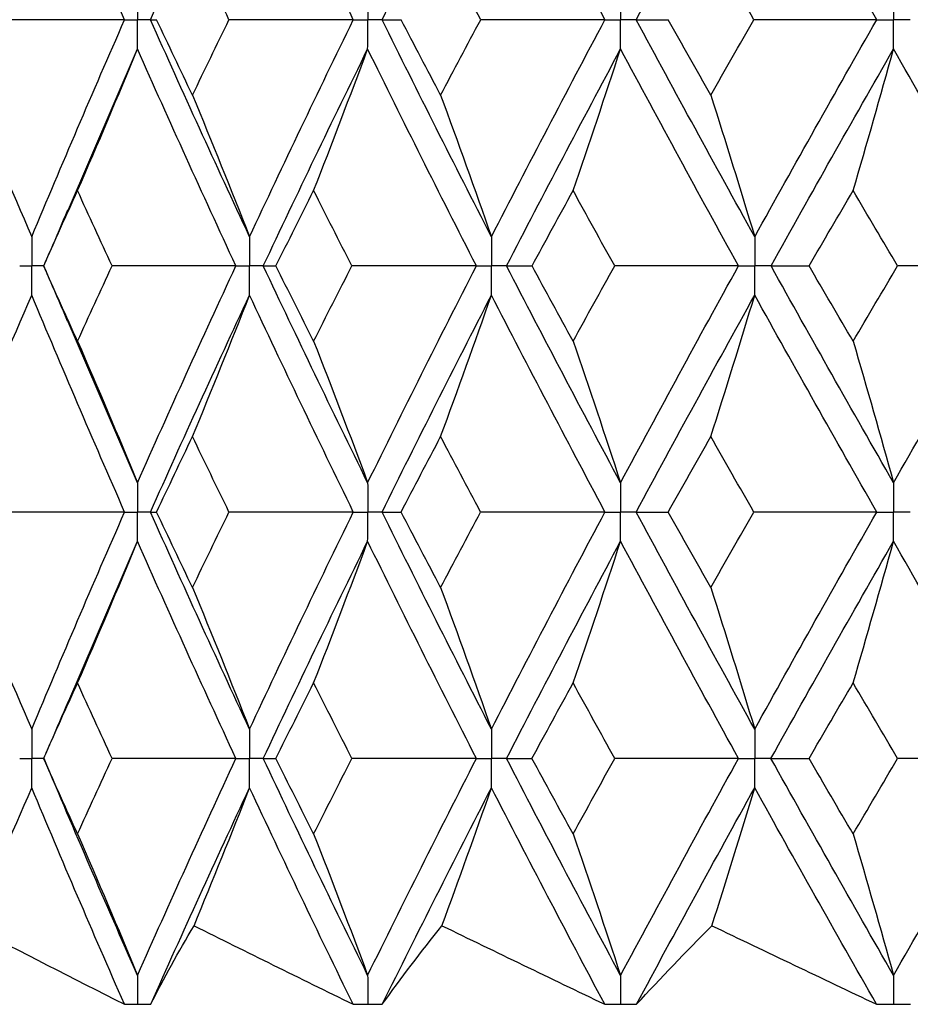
# Paper-space layout '_Front' of a CAD drawing. Header units: millimetres. Extents: x -25 to 25, y -1 to 320.
# Tile 3 of 52: x -15.04 to -9.52, y 14.1 to 20.2. Entities that reach past the tile are written whole.
import ezdxf

# ---------------------------------------------------------------- set-up
doc = ezdxf.new("R2010")
doc.units = ezdxf.units.MM

psp = doc.layouts.new('_Front')

# ---------------------------------------------------------------- linework, layer by layer
at = {"color": 7, "linetype": 'Continuous', "lineweight": 25}
for p, q in [((-14.7397, 19.0107), (-14.3057, 20.0182)), ((-14.8861, 18.6747), (-14.8869, 18.6748)), ((-14.3057, 17.3321), (-14.7414, 18.3428)), ((-14.737, 15.9672), (-14.3057, 16.9693)), ((-14.8864, 15.6245), (-14.8872, 15.6245)), ((-14.3075, 14.1019), (-14.3055, 14.1019)), ((-12.8829, 14.1019), (-12.8808, 14.1019)), ((-11.3172, 14.1019), (-11.3149, 14.1019)), ((-9.6275, 14.1019), (-9.625, 14.1019))]:
    psp.add_line(p, q, dxfattribs=at)
for points in [[(-14.3856, 20.1996), (-14.5823, 20.6479), (-14.7739, 21.0964), (-14.9602, 21.5444)], [(-14.2252, 20.1996), (-14.0258, 20.6479), (-13.8212, 21.0964), (-13.6119, 21.5444)], [(-12.9697, 20.1996), (-13.1885, 20.6479), (-13.4026, 21.0964), (-13.6119, 21.5444)], [(-12.7916, 20.1996), (-12.5703, 20.6479), (-12.3445, 21.0964), (-12.1145, 21.5444)], [(-11.4117, 20.1996), (-11.6501, 20.6479), (-11.8845, 21.0964), (-12.1145, 21.5444)], [(-11.2178, 20.1996), (-10.9772, 20.6479), (-10.7326, 21.0964), (-10.4844, 21.5444)], [(-9.7287, 20.1996), (-9.9841, 20.6479), (-10.2362, 21.0964), (-10.4844, 21.5444)], [(-13.7395, 20.1996), (-13.8154, 20.3555), (-13.8907, 20.5114), (-13.9654, 20.6673)], [(-12.1812, 20.1996), (-12.2644, 20.3555), (-12.347, 20.5114), (-12.4291, 20.6673)], [(-10.4895, 20.1996), (-10.579, 20.3555), (-10.668, 20.5114), (-10.7566, 20.6673)], [(-14.3856, 20.1996), (-14.6398, 20.1996), (-14.8937, 20.1996), (-15.1473, 20.1996)], [(-14.9602, 18.8559), (-14.774, 19.303), (-14.5824, 19.7512), (-14.3856, 20.1996)], [(-14.2252, 20.1996), (-14.2149, 20.1996), (-14.2023, 20.1996), (-14.1876, 20.1996)], [(-13.6119, 18.8559), (-13.8211, 19.303), (-14.0257, 19.7512), (-14.2252, 20.1996)], [(-13.9654, 19.7322), (-14.04, 19.888), (-14.1141, 20.0438), (-14.1876, 20.1996)], [(-13.9654, 19.7322), (-13.8907, 19.888), (-13.8154, 20.0438), (-13.7395, 20.1996)], [(-12.9697, 20.1996), (-13.2264, 20.1996), (-13.483, 20.1996), (-13.7395, 20.1996)], [(-13.6119, 18.8559), (-13.4027, 19.303), (-13.1885, 19.7512), (-12.9697, 20.1996)], [(-12.7916, 20.1996), (-12.7544, 20.1996), (-12.7152, 20.1996), (-12.6737, 20.1996)], [(-12.1145, 18.8559), (-12.3445, 19.303), (-12.5703, 19.7512), (-12.7916, 20.1996)], [(-12.4291, 19.7322), (-12.5111, 19.888), (-12.5927, 20.0438), (-12.6737, 20.1996)], [(-12.4291, 19.7322), (-12.347, 19.888), (-12.2644, 20.0438), (-12.1812, 20.1996)], [(-11.4117, 20.1996), (-11.6681, 20.1996), (-11.9246, 20.1996), (-12.1812, 20.1996)], [(-12.1145, 18.8559), (-11.8846, 19.303), (-11.6502, 19.7512), (-11.4117, 20.1996)], [(-11.2178, 20.1996), (-11.1543, 20.1996), (-11.0887, 20.1996), (-11.021, 20.1996)], [(-10.4844, 18.8559), (-10.7325, 19.303), (-10.9771, 19.7512), (-11.2178, 20.1996)], [(-10.7566, 19.7322), (-10.8452, 19.888), (-10.9333, 20.0438), (-11.021, 20.1996)], [(-10.7566, 19.7322), (-10.6681, 19.888), (-10.579, 20.0438), (-10.4895, 20.1996)], [(-9.7287, 20.1996), (-9.9819, 20.1996), (-10.2356, 20.1996), (-10.4895, 20.1996)], [(-10.4844, 18.8559), (-10.2363, 19.303), (-9.9842, 19.7512), (-9.7287, 20.1996)], [(-14.6771, 19.1412), (-14.5508, 19.4316), (-14.427, 19.724), (-14.3057, 20.0182)], [(-13.6965, 18.6747), (-13.9043, 19.1217), (-14.1075, 19.5698), (-14.3057, 20.0182)], [(-13.5269, 18.6747), (-13.3164, 19.1217), (-13.1009, 19.5698), (-12.8809, 20.0182)], [(-13.2153, 19.1412), (-13.1016, 19.4316), (-12.9902, 19.724), (-12.8809, 20.0182)], [(-12.2075, 18.6747), (-12.4362, 19.1217), (-12.6608, 19.5698), (-12.8809, 20.0182)], [(-12.0211, 18.6747), (-11.79, 19.1217), (-11.5545, 19.5698), (-11.315, 20.0182)], [(-11.6088, 19.1412), (-11.5089, 19.4316), (-11.411, 19.724), (-11.315, 20.0182)], [(-10.5848, 18.6747), (-10.8319, 19.1217), (-11.0754, 19.5698), (-11.315, 20.0182)], [(-10.3836, 18.6747), (-10.1345, 19.1217), (-9.8815, 19.5698), (-9.6251, 20.0182)], [(-9.875, 19.1412), (-9.79, 19.4316), (-9.7067, 19.724), (-9.6251, 20.0182)], [(-8.8461, 18.6747), (-9.1088, 19.1217), (-9.3686, 19.5698), (-9.6251, 20.0182)], [(-15.3486, 19.7322), (-15.2166, 19.4419), (-15.0872, 19.1498), (-14.9602, 18.8559)], [(-13.9654, 19.7322), (-13.8453, 19.4419), (-13.7275, 19.1498), (-13.6119, 18.8559)], [(-12.4291, 19.7322), (-12.3222, 19.4419), (-12.2174, 19.1498), (-12.1145, 18.8559)], [(-10.7566, 19.7322), (-10.6641, 19.4419), (-10.5734, 19.1498), (-10.4844, 18.8559)], [(-14.8869, 18.6748), (-14.8176, 18.8302), (-14.7477, 18.9857), (-14.6771, 19.1412)], [(-14.4635, 18.6748), (-14.5353, 18.8302), (-14.6065, 18.9857), (-14.6771, 19.1412)], [(-13.4487, 18.6748), (-13.3715, 18.8302), (-13.2937, 18.9857), (-13.2153, 19.1412)], [(-12.9785, 18.6748), (-13.058, 18.8302), (-13.1369, 18.9857), (-13.2153, 19.1412)], [(-11.8632, 18.6748), (-11.7789, 18.8302), (-11.6941, 18.9857), (-11.6088, 19.1412)], [(-11.3513, 18.6748), (-11.4376, 18.8302), (-11.5234, 18.9857), (-11.6088, 19.1412)], [(-10.1477, 18.6748), (-10.0573, 18.8302), (-9.9663, 18.9857), (-9.875, 19.1412)], [(-9.5997, 18.6748), (-9.6919, 18.8302), (-9.7837, 18.9857), (-9.875, 19.1412)], [(-14.6771, 18.2087), (-14.7477, 18.3642), (-14.8176, 18.5195), (-14.8869, 18.6748)], [(-14.6771, 18.2087), (-14.6065, 18.3642), (-14.5353, 18.5195), (-14.4635, 18.6748)], [(-13.6965, 18.6747), (-13.9524, 18.6747), (-14.2081, 18.6747), (-14.4635, 18.6748)], [(-14.3057, 17.3321), (-14.1075, 17.7804), (-13.9044, 18.2276), (-13.6965, 18.6747)], [(-13.5269, 18.6747), (-13.503, 18.6747), (-13.477, 18.6747), (-13.4487, 18.6748)], [(-12.8809, 17.3321), (-13.101, 17.7804), (-13.3163, 18.2276), (-13.5269, 18.6747)], [(-13.2153, 18.2087), (-13.2937, 18.3642), (-13.3715, 18.5195), (-13.4487, 18.6748)], [(-13.2153, 18.2087), (-13.1369, 18.3642), (-13.058, 18.5195), (-12.9785, 18.6748)], [(-12.2075, 18.6747), (-12.4645, 18.6747), (-12.7215, 18.6747), (-12.9785, 18.6748)], [(-12.8809, 17.3321), (-12.6608, 17.7804), (-12.4363, 18.2276), (-12.2075, 18.6747)], [(-12.0211, 18.6747), (-11.9706, 18.6747), (-11.918, 18.6747), (-11.8632, 18.6748)], [(-11.315, 17.3321), (-11.5546, 17.7804), (-11.79, 18.2276), (-12.0211, 18.6747)], [(-11.6088, 18.2087), (-11.6941, 18.3642), (-11.7789, 18.5195), (-11.8632, 18.6748)], [(-11.6088, 18.2087), (-11.5234, 18.3642), (-11.4376, 18.5195), (-11.3513, 18.6748)], [(-10.5848, 18.6747), (-10.84, 18.6747), (-11.0956, 18.6747), (-11.3513, 18.6748)], [(-11.315, 17.3321), (-11.0754, 17.7804), (-10.8319, 18.2276), (-10.5848, 18.6747)], [(-10.3836, 18.6747), (-10.3071, 18.6747), (-10.2284, 18.6747), (-10.1477, 18.6748)], [(-9.6251, 17.3321), (-9.8816, 17.7804), (-10.1345, 18.2276), (-10.3836, 18.6747)], [(-9.875, 18.2087), (-9.9664, 18.3642), (-10.0573, 18.5195), (-10.1477, 18.6748)], [(-9.875, 18.2087), (-9.7836, 18.3642), (-9.6919, 18.5195), (-9.5997, 18.6748)], [(-9.6251, 17.3321), (-9.3686, 17.7804), (-9.1089, 18.2276), (-8.8461, 18.6747)], [(-8.8461, 18.6747), (-9.0968, 18.6747), (-9.3481, 18.6747), (-9.5997, 18.6748)], [(-15.3486, 17.6176), (-15.2167, 17.9078), (-15.0872, 18.1997), (-14.9602, 18.4935)], [(-14.3856, 17.1507), (-14.5824, 17.599), (-14.774, 18.0465), (-14.9602, 18.4935)], [(-14.2252, 17.1507), (-14.0256, 17.599), (-13.8212, 18.0465), (-13.6119, 18.4935)], [(-13.9654, 17.6176), (-13.8453, 17.9078), (-13.7274, 18.1997), (-13.6119, 18.4935)], [(-12.9697, 17.1507), (-13.1886, 17.599), (-13.4027, 18.0465), (-13.6119, 18.4935)], [(-12.7916, 17.1507), (-12.5702, 17.599), (-12.3445, 18.0465), (-12.1145, 18.4935)], [(-12.4291, 17.6176), (-12.3222, 17.9078), (-12.2173, 18.1997), (-12.1145, 18.4935)], [(-11.4117, 17.1507), (-11.6502, 17.599), (-11.8846, 18.0465), (-12.1145, 18.4935)], [(-11.2178, 17.1507), (-10.9771, 17.599), (-10.7325, 18.0465), (-10.4844, 18.4935)], [(-10.7566, 17.6176), (-10.6641, 17.9078), (-10.5734, 18.1997), (-10.4844, 18.4935)], [(-9.7287, 17.1507), (-9.9843, 17.599), (-10.2363, 18.0465), (-10.4844, 18.4935)], [(-14.6771, 18.2087), (-14.5508, 17.9184), (-14.427, 17.6262), (-14.3057, 17.3321)], [(-13.2153, 18.2087), (-13.1016, 17.9184), (-12.9901, 17.6262), (-12.8809, 17.3321)], [(-11.6088, 18.2087), (-11.5089, 17.9184), (-11.411, 17.6262), (-11.315, 17.3321)], [(-9.875, 18.2087), (-9.79, 17.9184), (-9.7067, 17.6262), (-9.6251, 17.3321)], [(-14.1875, 17.1506), (-14.1141, 17.3064), (-14.04, 17.4621), (-13.9654, 17.6176)], [(-13.7396, 17.1506), (-13.8154, 17.3064), (-13.8907, 17.4621), (-13.9654, 17.6176)], [(-12.6737, 17.1506), (-12.5927, 17.3064), (-12.5111, 17.4621), (-12.4291, 17.6176)], [(-12.1813, 17.1506), (-12.2644, 17.3064), (-12.347, 17.4621), (-12.4291, 17.6176)], [(-11.0209, 17.1506), (-10.9333, 17.3064), (-10.8452, 17.4621), (-10.7566, 17.6176)], [(-10.4896, 17.1506), (-10.5791, 17.3064), (-10.6681, 17.4621), (-10.7566, 17.6176)], [(-14.3856, 17.1507), (-14.6398, 17.1507), (-14.8937, 17.1507), (-15.1473, 17.1506)], [(-14.9602, 15.8059), (-14.7739, 16.2541), (-14.5823, 16.7026), (-14.3856, 17.1507)], [(-13.6119, 15.8059), (-13.8213, 16.2541), (-14.0258, 16.7026), (-14.2252, 17.1507)], [(-14.2252, 17.1507), (-14.2148, 17.1507), (-14.2023, 17.1507), (-14.1875, 17.1506)], [(-13.9654, 16.6831), (-14.04, 16.8389), (-14.1141, 16.9948), (-14.1875, 17.1506)], [(-13.9654, 16.6831), (-13.8907, 16.8389), (-13.8154, 16.9948), (-13.7396, 17.1506)], [(-12.9697, 17.1507), (-13.2264, 17.1507), (-13.4831, 17.1507), (-13.7396, 17.1506)], [(-13.6119, 15.8059), (-13.4026, 16.2541), (-13.1884, 16.7026), (-12.9697, 17.1507)], [(-12.1145, 15.8059), (-12.3446, 16.2541), (-12.5704, 16.7026), (-12.7916, 17.1507)], [(-12.7916, 17.1507), (-12.7544, 17.1507), (-12.7151, 17.1507), (-12.6737, 17.1506)], [(-12.4291, 16.6831), (-12.5111, 16.8389), (-12.5927, 16.9948), (-12.6737, 17.1506)], [(-12.4291, 16.6831), (-12.347, 16.8389), (-12.2644, 16.9948), (-12.1813, 17.1506)], [(-11.4117, 17.1507), (-11.6681, 17.1507), (-11.9247, 17.1507), (-12.1813, 17.1506)], [(-12.1145, 15.8059), (-11.8845, 16.2541), (-11.6501, 16.7026), (-11.4117, 17.1507)], [(-10.4844, 15.8059), (-10.7327, 16.2541), (-10.9773, 16.7026), (-11.2178, 17.1507)], [(-11.2178, 17.1507), (-11.1543, 17.1507), (-11.0886, 17.1507), (-11.0209, 17.1506)], [(-10.7566, 16.6831), (-10.8452, 16.8389), (-10.9333, 16.9948), (-11.0209, 17.1506)], [(-10.7566, 16.6831), (-10.6681, 16.8389), (-10.579, 16.9948), (-10.4896, 17.1506)], [(-9.7287, 17.1507), (-9.982, 17.1507), (-10.2356, 17.1507), (-10.4896, 17.1506)], [(-10.4844, 15.8059), (-10.2361, 16.2541), (-9.9841, 16.7026), (-9.7287, 17.1507)], [(-14.6771, 16.0921), (-14.5509, 16.3826), (-14.4271, 16.675), (-14.3057, 16.9693)], [(-13.6964, 15.6244), (-13.9044, 16.0726), (-14.1076, 16.5211), (-14.3057, 16.9693)], [(-13.5269, 15.6244), (-13.3163, 16.0726), (-13.1009, 16.5211), (-12.8809, 16.9693)], [(-13.2153, 16.0921), (-13.1017, 16.3826), (-12.9902, 16.675), (-12.8809, 16.9693)], [(-12.2074, 15.6244), (-12.4363, 16.0726), (-12.6609, 16.5211), (-12.8809, 16.9693)], [(-12.0212, 15.6244), (-11.79, 16.0726), (-11.5544, 16.5211), (-11.315, 16.9693)], [(-11.6088, 16.0921), (-11.5089, 16.3826), (-11.411, 16.675), (-11.315, 16.9693)], [(-10.5847, 15.6244), (-10.832, 16.0726), (-11.0755, 16.5211), (-11.315, 16.9693)], [(-10.3837, 15.6244), (-10.1344, 16.0726), (-9.8814, 16.5211), (-9.6251, 16.9693)], [(-9.875, 16.0921), (-9.7901, 16.3826), (-9.7068, 16.675), (-9.6251, 16.9693)], [(-8.846, 15.6244), (-9.1089, 16.0726), (-9.3688, 16.5211), (-9.6251, 16.9693)], [(-15.3486, 16.6831), (-15.2166, 16.3925), (-15.0871, 16.1002), (-14.9602, 15.8059)], [(-13.9654, 16.6831), (-13.8452, 16.3925), (-13.7274, 16.1002), (-13.6119, 15.8059)], [(-12.4291, 16.6831), (-12.3222, 16.3925), (-12.2173, 16.1002), (-12.1145, 15.8059)], [(-10.7566, 16.6831), (-10.6641, 16.3925), (-10.5734, 16.1002), (-10.4844, 15.8059)], [(-14.8872, 15.6245), (-14.8178, 15.7804), (-14.7478, 15.9362), (-14.6771, 16.0921)], [(-14.4632, 15.6245), (-14.5351, 15.7804), (-14.6064, 15.9362), (-14.6771, 16.0921)], [(-13.4491, 15.6245), (-13.3717, 15.7804), (-13.2938, 15.9362), (-13.2153, 16.0921)], [(-12.9782, 15.6245), (-13.0578, 15.7804), (-13.1368, 15.9362), (-13.2153, 16.0921)], [(-11.8636, 15.6245), (-11.7791, 15.7804), (-11.6942, 15.9362), (-11.6088, 16.0921)], [(-11.351, 15.6245), (-11.4374, 15.7804), (-11.5233, 15.9362), (-11.6088, 16.0921)], [(-10.1481, 15.6245), (-10.0575, 15.7804), (-9.9665, 15.9362), (-9.875, 16.0921)], [(-9.5994, 15.6245), (-9.6917, 15.7804), (-9.7835, 15.9362), (-9.875, 16.0921)], [(-14.6771, 15.1572), (-14.7478, 15.3129), (-14.8178, 15.4687), (-14.8872, 15.6245)], [(-14.3057, 14.2811), (-14.5036, 14.7281), (-14.6967, 15.1761), (-14.8845, 15.6244)], [(-14.6771, 15.1572), (-14.6065, 15.3129), (-14.5352, 15.4687), (-14.4632, 15.6245)], [(-13.6964, 15.6244), (-13.9522, 15.6245), (-14.2079, 15.6245), (-14.4632, 15.6245)], [(-14.3057, 14.2811), (-14.1077, 14.7281), (-13.9045, 15.1761), (-13.6964, 15.6244)], [(-13.5269, 15.6244), (-13.5031, 15.6245), (-13.4772, 15.6245), (-13.4491, 15.6245)], [(-12.8809, 14.2811), (-13.1007, 14.7281), (-13.3162, 15.1761), (-13.5269, 15.6244)], [(-13.2153, 15.1572), (-13.2938, 15.3129), (-13.3717, 15.4687), (-13.4491, 15.6245)], [(-13.2153, 15.1572), (-13.1369, 15.3129), (-13.0578, 15.4687), (-12.9782, 15.6245)], [(-12.2074, 15.6244), (-12.4643, 15.6245), (-12.7213, 15.6245), (-12.9782, 15.6245)], [(-12.8809, 14.2811), (-12.661, 14.7281), (-12.4364, 15.1761), (-12.2074, 15.6244)], [(-12.0212, 15.6244), (-11.9708, 15.6245), (-11.9182, 15.6245), (-11.8636, 15.6245)], [(-11.315, 14.2811), (-11.5543, 14.7281), (-11.7898, 15.1761), (-12.0212, 15.6244)], [(-11.6088, 15.1572), (-11.6942, 15.3129), (-11.7791, 15.4687), (-11.8636, 15.6245)], [(-11.6088, 15.1572), (-11.5233, 15.3129), (-11.4374, 15.4687), (-11.351, 15.6245)], [(-10.5847, 15.6244), (-10.8399, 15.6245), (-11.0953, 15.6245), (-11.351, 15.6245)], [(-11.315, 14.2811), (-11.0756, 14.7281), (-10.8321, 15.1761), (-10.5847, 15.6244)], [(-10.3837, 15.6244), (-10.3072, 15.6245), (-10.2287, 15.6245), (-10.1481, 15.6245)], [(-9.6251, 14.2811), (-9.8813, 14.7281), (-10.1343, 15.1761), (-10.3837, 15.6244)], [(-9.875, 15.1572), (-9.9664, 15.3129), (-10.0575, 15.4687), (-10.1481, 15.6245)], [(-9.875, 15.1572), (-9.7836, 15.3129), (-9.6917, 15.4687), (-9.5994, 15.6245)], [(-9.6251, 14.2811), (-9.3689, 14.7281), (-9.1091, 15.1761), (-8.846, 15.6244)], [(-8.846, 15.6244), (-9.0967, 15.6245), (-9.3478, 15.6245), (-9.5994, 15.6245)], [(-15.3384, 14.5888), (-15.2099, 14.8717), (-15.0838, 15.1565), (-14.9602, 15.443)], [(-14.3866, 14.1021), (-14.5828, 14.5482), (-14.7741, 14.9954), (-14.9602, 15.443)], [(-14.2242, 14.1021), (-14.0252, 14.5482), (-13.821, 14.9954), (-13.6119, 15.443)], [(-13.956, 14.5888), (-13.8391, 14.8717), (-13.7244, 15.1565), (-13.6119, 15.443)], [(-12.9708, 14.1021), (-13.189, 14.5482), (-13.4029, 14.9954), (-13.6119, 15.443)], [(-12.7905, 14.1021), (-12.5697, 14.5482), (-12.3443, 14.9954), (-12.1145, 15.443)], [(-12.4208, 14.5888), (-12.3167, 14.8717), (-12.2146, 15.1565), (-12.1145, 15.443)], [(-11.4129, 14.1021), (-11.6507, 14.5482), (-11.8847, 14.9954), (-12.1145, 15.443)], [(-11.2166, 14.1021), (-10.9766, 14.5482), (-10.7324, 14.9954), (-10.4844, 15.443)], [(-10.7494, 14.5888), (-10.6594, 14.8717), (-10.571, 15.1565), (-10.4844, 15.443)], [(-9.73, 14.1021), (-9.9848, 14.5482), (-10.2364, 14.9954), (-10.4844, 15.443)], [(-14.6771, 15.1572), (-14.5509, 14.8671), (-14.4271, 14.575), (-14.3057, 14.2811)], [(-13.2153, 15.1572), (-13.1017, 14.8671), (-12.9902, 14.575), (-12.8809, 14.2811)], [(-11.6088, 15.1572), (-11.5089, 14.8671), (-11.411, 14.575), (-11.315, 14.2811)], [(-9.875, 15.1572), (-9.7901, 14.8671), (-9.7068, 14.575), (-9.6251, 14.2811)], [(-15.3384, 14.5888), (-15.0239, 14.4261), (-14.7067, 14.2639), (-14.3866, 14.1021)], [(-14.2242, 14.1021), (-14.1418, 14.2639), (-14.0524, 14.4261), (-13.956, 14.5888)], [(-13.956, 14.5888), (-13.6297, 14.4261), (-13.3013, 14.2639), (-12.9708, 14.1021)], [(-12.7905, 14.1021), (-12.6739, 14.2639), (-12.5507, 14.4261), (-12.4208, 14.5888)], [(-12.4208, 14.5888), (-12.0862, 14.4261), (-11.7502, 14.2639), (-11.4129, 14.1021)], [(-11.2166, 14.1021), (-11.0672, 14.2639), (-10.9115, 14.4261), (-10.7494, 14.5888)], [(-10.7494, 14.5888), (-10.4102, 14.4261), (-10.0704, 14.2639), (-9.73, 14.1021)]]:
    psp.add_open_spline(points, degree=3, dxfattribs=at)
for points, knots in [([(-14.3057, 20.3811), (-14.3056, 20.3321), (-14.3056, 20.2832), (-14.3055, 20.2343), (-14.3055, 20.2227), (-14.3055, 20.2112), (-14.3055, 20.1996)], [0, 0, 0, 0, 0.0001467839, 0.0001467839, 0.0001467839, 0.0001814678, 0.0001814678, 0.0001814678, 0.0001814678]), ([(-12.8809, 20.3811), (-12.8808, 20.3321), (-12.8808, 20.2832), (-12.8808, 20.2343), (-12.8808, 20.2227), (-12.8808, 20.2112), (-12.8808, 20.1996)], [0, 0, 0, 0, 0.0001467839, 0.0001467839, 0.0001467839, 0.0001814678, 0.0001814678, 0.0001814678, 0.0001814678]), ([(-11.315, 20.3811), (-11.3149, 20.3321), (-11.3149, 20.2832), (-11.3149, 20.2343), (-11.3149, 20.2227), (-11.3149, 20.2112), (-11.3149, 20.1996)], [0, 0, 0, 0, 0.0001467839, 0.0001467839, 0.0001467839, 0.0001814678, 0.0001814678, 0.0001814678, 0.0001814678]), ([(-9.6251, 20.3811), (-9.625, 20.3321), (-9.625, 20.2832), (-9.625, 20.2343), (-9.625, 20.2227), (-9.625, 20.2112), (-9.625, 20.1996)], [0, 0, 0, 0, 0.0001467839, 0.0001467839, 0.0001467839, 0.0001814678, 0.0001814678, 0.0001814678, 0.0001814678]), ([(-14.3856, 20.1996), (-14.3667, 20.1996), (-14.3477, 20.1996), (-14.3287, 20.1996), (-14.321, 20.1996), (-14.3133, 20.1996), (-14.3055, 20.1996)], [0, 0, 0, 0, 0.0000851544, 0.0000851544, 0.0000851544, 0.0001198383, 0.0001198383, 0.0001198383, 0.0001198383]), ([(-14.3057, 20.0182), (-14.3056, 20.0671), (-14.3056, 20.116), (-14.3055, 20.1649), (-14.3055, 20.1765), (-14.3055, 20.188), (-14.3055, 20.1996)], [0, 0, 0, 0, 0.0001467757, 0.0001467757, 0.0001467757, 0.0001814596, 0.0001814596, 0.0001814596, 0.0001814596]), ([(-14.2252, 20.1996), (-14.2443, 20.1996), (-14.2633, 20.1996), (-14.2823, 20.1996), (-14.2901, 20.1996), (-14.2978, 20.1996), (-14.3055, 20.1996)], [0, 0, 0, 0, 0.0000851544, 0.0000851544, 0.0000851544, 0.0001198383, 0.0001198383, 0.0001198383, 0.0001198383]), ([(-12.9697, 20.1996), (-12.9487, 20.1996), (-12.9276, 20.1996), (-12.9065, 20.1996), (-12.8979, 20.1996), (-12.8894, 20.1996), (-12.8808, 20.1996)], [0, 0, 0, 0, 0.0000851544, 0.0000851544, 0.0000851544, 0.0001198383, 0.0001198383, 0.0001198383, 0.0001198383]), ([(-12.8809, 20.0182), (-12.8808, 20.0671), (-12.8808, 20.116), (-12.8808, 20.1649), (-12.8808, 20.1765), (-12.8808, 20.188), (-12.8808, 20.1996)], [0, 0, 0, 0, 0.0001467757, 0.0001467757, 0.0001467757, 0.0001814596, 0.0001814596, 0.0001814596, 0.0001814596]), ([(-12.7916, 20.1996), (-12.8127, 20.1996), (-12.8339, 20.1996), (-12.855, 20.1996), (-12.8636, 20.1996), (-12.8722, 20.1996), (-12.8808, 20.1996)], [0, 0, 0, 0, 0.0000851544, 0.0000851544, 0.0000851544, 0.0001198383, 0.0001198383, 0.0001198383, 0.0001198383]), ([(-11.4117, 20.1996), (-11.3888, 20.1996), (-11.3659, 20.1996), (-11.3429, 20.1996), (-11.3336, 20.1996), (-11.3242, 20.1996), (-11.3149, 20.1996)], [0, 0, 0, 0, 0.0000851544, 0.0000851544, 0.0000851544, 0.0001198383, 0.0001198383, 0.0001198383, 0.0001198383]), ([(-11.315, 20.0182), (-11.3149, 20.0671), (-11.3149, 20.116), (-11.3149, 20.1649), (-11.3149, 20.1765), (-11.3149, 20.188), (-11.3149, 20.1996)], [0, 0, 0, 0, 0.0001467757, 0.0001467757, 0.0001467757, 0.0001814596, 0.0001814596, 0.0001814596, 0.0001814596]), ([(-11.2178, 20.1996), (-11.2408, 20.1996), (-11.2638, 20.1996), (-11.2868, 20.1996), (-11.2962, 20.1996), (-11.3055, 20.1996), (-11.3149, 20.1996)], [0, 0, 0, 0, 0.0000851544, 0.0000851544, 0.0000851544, 0.0001198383, 0.0001198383, 0.0001198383, 0.0001198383]), ([(-9.7287, 20.1996), (-9.7042, 20.1996), (-9.6796, 20.1996), (-9.655, 20.1996), (-9.645, 20.1996), (-9.635, 20.1996), (-9.625, 20.1996)], [0, 0, 0, 0, 0.0000851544, 0.0000851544, 0.0000851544, 0.0001198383, 0.0001198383, 0.0001198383, 0.0001198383]), ([(-9.6251, 20.0182), (-9.625, 20.0671), (-9.625, 20.116), (-9.625, 20.1649), (-9.625, 20.1765), (-9.625, 20.188), (-9.625, 20.1996)], [0, 0, 0, 0, 0.0001467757, 0.0001467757, 0.0001467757, 0.0001814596, 0.0001814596, 0.0001814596, 0.0001814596]), ([(-9.5211, 20.1996), (-9.5457, 20.1996), (-9.5704, 20.1996), (-9.595, 20.1996), (-9.605, 20.1996), (-9.615, 20.1996), (-9.625, 20.1996)], [0, 0, 0, 0, 0.0000851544, 0.0000851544, 0.0000851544, 0.0001198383, 0.0001198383, 0.0001198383, 0.0001198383]), ([(-14.7387, 19.0196), (-14.7741, 18.9366), (-14.8231, 18.8218), (-14.8735, 18.7072), (-14.8875, 18.6753)], [0, 0, 0, 0, 0.722533, 1, 1, 1, 1]), ([(-14.9602, 18.8559), (-14.9601, 18.807), (-14.9601, 18.7582), (-14.9601, 18.7093), (-14.9601, 18.6978), (-14.9601, 18.6862), (-14.9601, 18.6747)], [0, 0, 0, 0, 0.0001465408, 0.0001465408, 0.0001465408, 0.0001812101, 0.0001812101, 0.0001812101, 0.0001812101]), ([(-13.6119, 18.8559), (-13.6119, 18.807), (-13.6118, 18.7582), (-13.6118, 18.7093), (-13.6118, 18.6978), (-13.6118, 18.6862), (-13.6118, 18.6747)], [0, 0, 0, 0, 0.0001465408, 0.0001465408, 0.0001465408, 0.0001812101, 0.0001812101, 0.0001812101, 0.0001812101]), ([(-12.1145, 18.8559), (-12.1145, 18.807), (-12.1144, 18.7582), (-12.1144, 18.7093), (-12.1144, 18.6978), (-12.1144, 18.6862), (-12.1144, 18.6747)], [0, 0, 0, 0, 0.0001465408, 0.0001465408, 0.0001465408, 0.0001812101, 0.0001812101, 0.0001812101, 0.0001812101]), ([(-10.4844, 18.8559), (-10.4843, 18.807), (-10.4843, 18.7582), (-10.4843, 18.7093), (-10.4843, 18.6978), (-10.4843, 18.6862), (-10.4843, 18.6747)], [0, 0, 0, 0, 0.0001465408, 0.0001465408, 0.0001465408, 0.0001812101, 0.0001812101, 0.0001812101, 0.0001812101]), ([(-15.0354, 18.6747), (-15.0176, 18.6747), (-14.9997, 18.6747), (-14.9819, 18.6747), (-14.9746, 18.6747), (-14.9673, 18.6747), (-14.9601, 18.6747)], [0, 0, 0, 0, 0.0000852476, 0.0000852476, 0.0000852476, 0.0001199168, 0.0001199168, 0.0001199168, 0.0001199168]), ([(-14.9602, 18.4935), (-14.9601, 18.5423), (-14.9601, 18.5911), (-14.9601, 18.64), (-14.9601, 18.6515), (-14.9601, 18.6631), (-14.9601, 18.6747)], [0, 0, 0, 0, 0.000146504, 0.000146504, 0.000146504, 0.0001811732, 0.0001811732, 0.0001811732, 0.0001811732]), ([(-14.8875, 18.6741), (-14.8741, 18.6436), (-14.8242, 18.5303), (-14.7758, 18.4169), (-14.7404, 18.334)], [0, 0, 0, 0, 0.269281, 1, 1, 1, 1]), ([(-13.6965, 18.6747), (-13.6764, 18.6747), (-13.6564, 18.6747), (-13.6363, 18.6747), (-13.6281, 18.6747), (-13.62, 18.6747), (-13.6118, 18.6747)], [0, 0, 0, 0, 0.0000852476, 0.0000852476, 0.0000852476, 0.0001199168, 0.0001199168, 0.0001199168, 0.0001199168]), ([(-13.6119, 18.4935), (-13.6119, 18.5423), (-13.6118, 18.5911), (-13.6118, 18.64), (-13.6118, 18.6515), (-13.6118, 18.6631), (-13.6118, 18.6747)], [0, 0, 0, 0, 0.000146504, 0.000146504, 0.000146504, 0.0001811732, 0.0001811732, 0.0001811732, 0.0001811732]), ([(-13.5269, 18.6747), (-13.547, 18.6747), (-13.5672, 18.6747), (-13.5873, 18.6747), (-13.5955, 18.6747), (-13.6036, 18.6747), (-13.6118, 18.6747)], [0, 0, 0, 0, 0.0000852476, 0.0000852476, 0.0000852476, 0.0001199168, 0.0001199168, 0.0001199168, 0.0001199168]), ([(-12.2075, 18.6747), (-12.1855, 18.6747), (-12.1634, 18.6747), (-12.1414, 18.6747), (-12.1324, 18.6747), (-12.1234, 18.6747), (-12.1144, 18.6747)], [0, 0, 0, 0, 0.0000852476, 0.0000852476, 0.0000852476, 0.0001199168, 0.0001199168, 0.0001199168, 0.0001199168]), ([(-12.1145, 18.4935), (-12.1145, 18.5423), (-12.1144, 18.5911), (-12.1144, 18.64), (-12.1144, 18.6515), (-12.1144, 18.6631), (-12.1144, 18.6747)], [0, 0, 0, 0, 0.000146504, 0.000146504, 0.000146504, 0.0001811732, 0.0001811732, 0.0001811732, 0.0001811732]), ([(-12.0211, 18.6747), (-12.0432, 18.6747), (-12.0654, 18.6747), (-12.0875, 18.6747), (-12.0965, 18.6747), (-12.1054, 18.6747), (-12.1144, 18.6747)], [0, 0, 0, 0, 0.0000852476, 0.0000852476, 0.0000852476, 0.0001199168, 0.0001199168, 0.0001199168, 0.0001199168]), ([(-10.5848, 18.6747), (-10.561, 18.6747), (-10.5372, 18.6747), (-10.5134, 18.6747), (-10.5037, 18.6747), (-10.494, 18.6747), (-10.4843, 18.6747)], [0, 0, 0, 0, 0.0000852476, 0.0000852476, 0.0000852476, 0.0001199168, 0.0001199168, 0.0001199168, 0.0001199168]), ([(-10.4844, 18.4935), (-10.4843, 18.5423), (-10.4843, 18.5911), (-10.4843, 18.64), (-10.4843, 18.6515), (-10.4843, 18.6631), (-10.4843, 18.6747)], [0, 0, 0, 0, 0.000146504, 0.000146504, 0.000146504, 0.0001811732, 0.0001811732, 0.0001811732, 0.0001811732]), ([(-10.3836, 18.6747), (-10.4075, 18.6747), (-10.4314, 18.6747), (-10.4552, 18.6747), (-10.4649, 18.6747), (-10.4746, 18.6747), (-10.4843, 18.6747)], [0, 0, 0, 0, 0.0000852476, 0.0000852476, 0.0000852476, 0.0001199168, 0.0001199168, 0.0001199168, 0.0001199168]), ([(-14.3057, 17.3321), (-14.3056, 17.2832), (-14.3056, 17.2343), (-14.3055, 17.1854), (-14.3055, 17.1738), (-14.3055, 17.1622), (-14.3055, 17.1507)], [0, 0, 0, 0, 0.0001467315, 0.0001467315, 0.0001467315, 0.0001814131, 0.0001814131, 0.0001814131, 0.0001814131]), ([(-12.8809, 17.3321), (-12.8808, 17.2832), (-12.8808, 17.2343), (-12.8808, 17.1854), (-12.8808, 17.1738), (-12.8808, 17.1622), (-12.8808, 17.1507)], [0, 0, 0, 0, 0.0001467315, 0.0001467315, 0.0001467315, 0.0001814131, 0.0001814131, 0.0001814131, 0.0001814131]), ([(-11.315, 17.3321), (-11.3149, 17.2832), (-11.3149, 17.2343), (-11.3149, 17.1854), (-11.3149, 17.1738), (-11.3149, 17.1622), (-11.3149, 17.1507)], [0, 0, 0, 0, 0.0001467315, 0.0001467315, 0.0001467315, 0.0001814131, 0.0001814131, 0.0001814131, 0.0001814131]), ([(-9.6251, 17.3321), (-9.625, 17.2832), (-9.625, 17.2343), (-9.625, 17.1854), (-9.625, 17.1738), (-9.625, 17.1622), (-9.625, 17.1507)], [0, 0, 0, 0, 0.0001467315, 0.0001467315, 0.0001467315, 0.0001814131, 0.0001814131, 0.0001814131, 0.0001814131]), ([(-14.3856, 17.1507), (-14.3667, 17.1507), (-14.3477, 17.1507), (-14.3287, 17.1507), (-14.321, 17.1507), (-14.3133, 17.1507), (-14.3055, 17.1507)], [0, 0, 0, 0, 0.0000851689, 0.0000851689, 0.0000851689, 0.0001198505, 0.0001198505, 0.0001198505, 0.0001198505]), ([(-14.3057, 16.9693), (-14.3056, 17.0182), (-14.3056, 17.0671), (-14.3055, 17.116), (-14.3055, 17.1276), (-14.3055, 17.1391), (-14.3055, 17.1507)], [0, 0, 0, 0, 0.0001467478, 0.0001467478, 0.0001467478, 0.0001814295, 0.0001814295, 0.0001814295, 0.0001814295]), ([(-14.2252, 17.1507), (-14.2443, 17.1507), (-14.2633, 17.1507), (-14.2823, 17.1507), (-14.2901, 17.1507), (-14.2978, 17.1507), (-14.3055, 17.1507)], [0, 0, 0, 0, 0.0000851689, 0.0000851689, 0.0000851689, 0.0001198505, 0.0001198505, 0.0001198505, 0.0001198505]), ([(-12.9697, 17.1507), (-12.9487, 17.1507), (-12.9276, 17.1507), (-12.9065, 17.1507), (-12.8979, 17.1507), (-12.8894, 17.1507), (-12.8808, 17.1507)], [0, 0, 0, 0, 0.0000851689, 0.0000851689, 0.0000851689, 0.0001198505, 0.0001198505, 0.0001198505, 0.0001198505]), ([(-12.8809, 16.9693), (-12.8808, 17.0182), (-12.8808, 17.0671), (-12.8808, 17.116), (-12.8808, 17.1276), (-12.8808, 17.1391), (-12.8808, 17.1507)], [0, 0, 0, 0, 0.0001467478, 0.0001467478, 0.0001467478, 0.0001814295, 0.0001814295, 0.0001814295, 0.0001814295]), ([(-12.7916, 17.1507), (-12.8127, 17.1507), (-12.8339, 17.1507), (-12.855, 17.1507), (-12.8636, 17.1507), (-12.8722, 17.1507), (-12.8808, 17.1507)], [0, 0, 0, 0, 0.0000851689, 0.0000851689, 0.0000851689, 0.0001198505, 0.0001198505, 0.0001198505, 0.0001198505]), ([(-11.4117, 17.1507), (-11.3888, 17.1507), (-11.3659, 17.1507), (-11.3429, 17.1507), (-11.3336, 17.1507), (-11.3242, 17.1507), (-11.3149, 17.1507)], [0, 0, 0, 0, 0.0000851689, 0.0000851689, 0.0000851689, 0.0001198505, 0.0001198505, 0.0001198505, 0.0001198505]), ([(-11.315, 16.9693), (-11.3149, 17.0182), (-11.3149, 17.0671), (-11.3149, 17.116), (-11.3149, 17.1276), (-11.3149, 17.1391), (-11.3149, 17.1507)], [0, 0, 0, 0, 0.0001467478, 0.0001467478, 0.0001467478, 0.0001814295, 0.0001814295, 0.0001814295, 0.0001814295]), ([(-11.2178, 17.1507), (-11.2408, 17.1507), (-11.2638, 17.1507), (-11.2868, 17.1507), (-11.2962, 17.1507), (-11.3055, 17.1507), (-11.3149, 17.1507)], [0, 0, 0, 0, 0.0000851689, 0.0000851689, 0.0000851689, 0.0001198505, 0.0001198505, 0.0001198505, 0.0001198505]), ([(-9.7287, 17.1507), (-9.7042, 17.1507), (-9.6796, 17.1507), (-9.655, 17.1507), (-9.645, 17.1507), (-9.635, 17.1507), (-9.625, 17.1507)], [0, 0, 0, 0, 0.0000851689, 0.0000851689, 0.0000851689, 0.0001198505, 0.0001198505, 0.0001198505, 0.0001198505]), ([(-9.6251, 16.9693), (-9.625, 17.0182), (-9.625, 17.0671), (-9.625, 17.116), (-9.625, 17.1276), (-9.625, 17.1391), (-9.625, 17.1507)], [0, 0, 0, 0, 0.0001467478, 0.0001467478, 0.0001467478, 0.0001814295, 0.0001814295, 0.0001814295, 0.0001814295]), ([(-9.5211, 17.1507), (-9.5457, 17.1507), (-9.5704, 17.1507), (-9.595, 17.1507), (-9.605, 17.1507), (-9.615, 17.1507), (-9.625, 17.1507)], [0, 0, 0, 0, 0.0000851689, 0.0000851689, 0.0000851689, 0.0001198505, 0.0001198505, 0.0001198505, 0.0001198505]), ([(-14.7361, 15.9762), (-14.7714, 15.8935), (-14.8212, 15.7764), (-14.8727, 15.6594), (-14.8878, 15.6251)], [0, 0, 0, 0, 0.706229, 1, 1, 1, 1]), ([(-14.9602, 15.8059), (-14.9601, 15.757), (-14.9601, 15.7081), (-14.9601, 15.6591), (-14.9601, 15.6476), (-14.9601, 15.636), (-14.9601, 15.6244)], [0, 0, 0, 0, 0.0001467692, 0.0001467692, 0.0001467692, 0.0001814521, 0.0001814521, 0.0001814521, 0.0001814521]), ([(-13.6119, 15.8059), (-13.6119, 15.757), (-13.6118, 15.7081), (-13.6118, 15.6591), (-13.6118, 15.6476), (-13.6118, 15.636), (-13.6118, 15.6244)], [0, 0, 0, 0, 0.0001467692, 0.0001467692, 0.0001467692, 0.0001814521, 0.0001814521, 0.0001814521, 0.0001814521]), ([(-12.1145, 15.8059), (-12.1145, 15.757), (-12.1144, 15.7081), (-12.1144, 15.6591), (-12.1144, 15.6476), (-12.1144, 15.636), (-12.1144, 15.6244)], [0, 0, 0, 0, 0.0001467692, 0.0001467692, 0.0001467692, 0.0001814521, 0.0001814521, 0.0001814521, 0.0001814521]), ([(-10.4844, 15.8059), (-10.4843, 15.757), (-10.4843, 15.7081), (-10.4843, 15.6591), (-10.4843, 15.6476), (-10.4843, 15.636), (-10.4843, 15.6244)], [0, 0, 0, 0, 0.0001467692, 0.0001467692, 0.0001467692, 0.0001814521, 0.0001814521, 0.0001814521, 0.0001814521]), ([(-15.0353, 15.6244), (-15.0175, 15.6244), (-14.9997, 15.6244), (-14.9819, 15.6244), (-14.9746, 15.6244), (-14.9673, 15.6244), (-14.9601, 15.6244)], [0, 0, 0, 0, 0.0000851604, 0.0000851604, 0.0000851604, 0.0001198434, 0.0001198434, 0.0001198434, 0.0001198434]), ([(-14.9602, 15.443), (-14.9601, 15.4919), (-14.9601, 15.5408), (-14.9601, 15.5898), (-14.9601, 15.6013), (-14.9601, 15.6129), (-14.9601, 15.6244)], [0, 0, 0, 0, 0.0001467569, 0.0001467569, 0.0001467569, 0.0001814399, 0.0001814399, 0.0001814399, 0.0001814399]), ([(-13.6964, 15.6244), (-13.6764, 15.6244), (-13.6564, 15.6244), (-13.6363, 15.6244), (-13.6282, 15.6244), (-13.62, 15.6244), (-13.6118, 15.6244)], [0, 0, 0, 0, 0.0000851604, 0.0000851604, 0.0000851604, 0.0001198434, 0.0001198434, 0.0001198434, 0.0001198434]), ([(-13.6119, 15.443), (-13.6119, 15.4919), (-13.6118, 15.5408), (-13.6118, 15.5898), (-13.6118, 15.6013), (-13.6118, 15.6129), (-13.6118, 15.6244)], [0, 0, 0, 0, 0.0001467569, 0.0001467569, 0.0001467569, 0.0001814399, 0.0001814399, 0.0001814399, 0.0001814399]), ([(-13.5269, 15.6244), (-13.5471, 15.6244), (-13.5672, 15.6244), (-13.5873, 15.6244), (-13.5955, 15.6244), (-13.6036, 15.6244), (-13.6118, 15.6244)], [0, 0, 0, 0, 0.0000851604, 0.0000851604, 0.0000851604, 0.0001198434, 0.0001198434, 0.0001198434, 0.0001198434]), ([(-12.2074, 15.6244), (-12.1854, 15.6244), (-12.1634, 15.6244), (-12.1414, 15.6244), (-12.1324, 15.6244), (-12.1234, 15.6244), (-12.1144, 15.6244)], [0, 0, 0, 0, 0.0000851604, 0.0000851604, 0.0000851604, 0.0001198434, 0.0001198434, 0.0001198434, 0.0001198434]), ([(-12.1145, 15.443), (-12.1145, 15.4919), (-12.1144, 15.5408), (-12.1144, 15.5898), (-12.1144, 15.6013), (-12.1144, 15.6129), (-12.1144, 15.6244)], [0, 0, 0, 0, 0.0001467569, 0.0001467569, 0.0001467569, 0.0001814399, 0.0001814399, 0.0001814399, 0.0001814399]), ([(-12.0212, 15.6244), (-12.0433, 15.6244), (-12.0654, 15.6244), (-12.0875, 15.6244), (-12.0964, 15.6244), (-12.1054, 15.6244), (-12.1144, 15.6244)], [0, 0, 0, 0, 0.0000851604, 0.0000851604, 0.0000851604, 0.0001198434, 0.0001198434, 0.0001198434, 0.0001198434]), ([(-10.5847, 15.6244), (-10.5609, 15.6244), (-10.5372, 15.6244), (-10.5134, 15.6244), (-10.5037, 15.6244), (-10.494, 15.6244), (-10.4843, 15.6244)], [0, 0, 0, 0, 0.0000851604, 0.0000851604, 0.0000851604, 0.0001198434, 0.0001198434, 0.0001198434, 0.0001198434]), ([(-10.4844, 15.443), (-10.4843, 15.4919), (-10.4843, 15.5408), (-10.4843, 15.5898), (-10.4843, 15.6013), (-10.4843, 15.6129), (-10.4843, 15.6244)], [0, 0, 0, 0, 0.0001467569, 0.0001467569, 0.0001467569, 0.0001814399, 0.0001814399, 0.0001814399, 0.0001814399]), ([(-10.3837, 15.6244), (-10.4075, 15.6244), (-10.4314, 15.6244), (-10.4552, 15.6244), (-10.4649, 15.6244), (-10.4746, 15.6244), (-10.4843, 15.6244)], [0, 0, 0, 0, 0.0000851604, 0.0000851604, 0.0000851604, 0.0001198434, 0.0001198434, 0.0001198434, 0.0001198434]), ([(-14.3057, 14.2811), (-14.3056, 14.2323), (-14.3056, 14.1835), (-14.3055, 14.1347), (-14.3055, 14.1238), (-14.3055, 14.1128), (-14.3055, 14.1019)], [0, 0, 0, 0, 0.0001464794, 0.0001464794, 0.0001464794, 0.0001792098, 0.0001792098, 0.0001792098, 0.0001792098]), ([(-12.8809, 14.2811), (-12.8808, 14.2323), (-12.8808, 14.1835), (-12.8808, 14.1347), (-12.8808, 14.1238), (-12.8808, 14.1128), (-12.8808, 14.1019)], [0, 0, 0, 0, 0.0001464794, 0.0001464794, 0.0001464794, 0.0001792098, 0.0001792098, 0.0001792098, 0.0001792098]), ([(-11.315, 14.2811), (-11.3149, 14.2323), (-11.3149, 14.1835), (-11.3149, 14.1347), (-11.3149, 14.1238), (-11.3149, 14.1128), (-11.3149, 14.1019)], [0, 0, 0, 0, 0.0001464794, 0.0001464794, 0.0001464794, 0.0001792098, 0.0001792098, 0.0001792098, 0.0001792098]), ([(-9.6251, 14.2811), (-9.625, 14.2323), (-9.625, 14.1835), (-9.625, 14.1347), (-9.625, 14.1238), (-9.625, 14.1128), (-9.625, 14.1019)], [0, 0, 0, 0, 0.0001464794, 0.0001464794, 0.0001464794, 0.0001792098, 0.0001792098, 0.0001792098, 0.0001792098]), ([(-14.3866, 14.1021), (-14.3728, 14.1021), (-14.3589, 14.102), (-14.3451, 14.102), (-14.3326, 14.102), (-14.32, 14.1019), (-14.3075, 14.1019)], [0, 0, 0, 0, 0.0000621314, 0.0000621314, 0.0000621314, 0.0001184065, 0.0001184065, 0.0001184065, 0.0001184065]), ([(-14.3055, 14.1019), (-14.2923, 14.1019), (-14.2791, 14.1019), (-14.2659, 14.102), (-14.252, 14.102), (-14.2381, 14.1021), (-14.2242, 14.1021)], [0.0000029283, 0.0000029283, 0.0000029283, 0.0000029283, 0.0000621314, 0.0000621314, 0.0000621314, 0.0001242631, 0.0001242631, 0.0001242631, 0.0001242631]), ([(-12.9708, 14.1021), (-12.9555, 14.1021), (-12.9401, 14.102), (-12.9247, 14.102), (-12.9108, 14.102), (-12.8969, 14.1019), (-12.8829, 14.1019)], [0, 0, 0, 0, 0.0000621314, 0.0000621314, 0.0000621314, 0.0001184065, 0.0001184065, 0.0001184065, 0.0001184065]), ([(-12.8808, 14.1019), (-12.8661, 14.1019), (-12.8514, 14.1019), (-12.8367, 14.102), (-12.8213, 14.102), (-12.8059, 14.1021), (-12.7905, 14.1021)], [0.0000029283, 0.0000029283, 0.0000029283, 0.0000029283, 0.0000621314, 0.0000621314, 0.0000621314, 0.0001242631, 0.0001242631, 0.0001242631, 0.0001242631]), ([(-11.4129, 14.1021), (-11.3962, 14.1021), (-11.3795, 14.102), (-11.3627, 14.102), (-11.3476, 14.102), (-11.3324, 14.1019), (-11.3172, 14.1019)], [0, 0, 0, 0, 0.0000621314, 0.0000621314, 0.0000621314, 0.0001184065, 0.0001184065, 0.0001184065, 0.0001184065]), ([(-11.3149, 14.1019), (-11.2989, 14.1019), (-11.2829, 14.1019), (-11.2669, 14.102), (-11.2502, 14.102), (-11.2334, 14.1021), (-11.2166, 14.1021)], [0.0000029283, 0.0000029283, 0.0000029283, 0.0000029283, 0.0000621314, 0.0000621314, 0.0000621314, 0.0001242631, 0.0001242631, 0.0001242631, 0.0001242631]), ([(-9.73, 14.1021), (-9.7121, 14.1021), (-9.6942, 14.102), (-9.6762, 14.102), (-9.66, 14.102), (-9.6438, 14.1019), (-9.6275, 14.1019)], [0, 0, 0, 0, 0.0000621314, 0.0000621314, 0.0000621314, 0.0001184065, 0.0001184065, 0.0001184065, 0.0001184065]), ([(-9.625, 14.1019), (-9.6079, 14.1019), (-9.5908, 14.1019), (-9.5737, 14.102), (-9.5558, 14.102), (-9.5378, 14.1021), (-9.5198, 14.1021)], [0.0000029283, 0.0000029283, 0.0000029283, 0.0000029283, 0.0000621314, 0.0000621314, 0.0000621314, 0.0001242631, 0.0001242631, 0.0001242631, 0.0001242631])]:
    psp.add_open_spline(points, degree=3, knots=knots, dxfattribs=at)
at = {"color": 8, "linetype": 'Continuous', "lineweight": 25}
for points, knots in [([(-14.8875, 18.6747), (-14.9044, 18.6747), (-14.9213, 18.6747), (-14.9382, 18.6747), (-14.9455, 18.6747), (-14.9528, 18.6747), (-14.9601, 18.6747)], [0.000004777, 0.000004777, 0.000004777, 0.000004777, 0.0000852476, 0.0000852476, 0.0000852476, 0.0001199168, 0.0001199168, 0.0001199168, 0.0001199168]), ([(-14.8877, 15.6244), (-14.9046, 15.6244), (-14.9214, 15.6244), (-14.9382, 15.6244), (-14.9455, 15.6244), (-14.9528, 15.6244), (-14.9601, 15.6244)], [0.0000050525, 0.0000050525, 0.0000050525, 0.0000050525, 0.0000851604, 0.0000851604, 0.0000851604, 0.0001198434, 0.0001198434, 0.0001198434, 0.0001198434])]:
    psp.add_open_spline(points, degree=3, knots=knots, dxfattribs=at)

doc.saveas('drawing.dxf')
